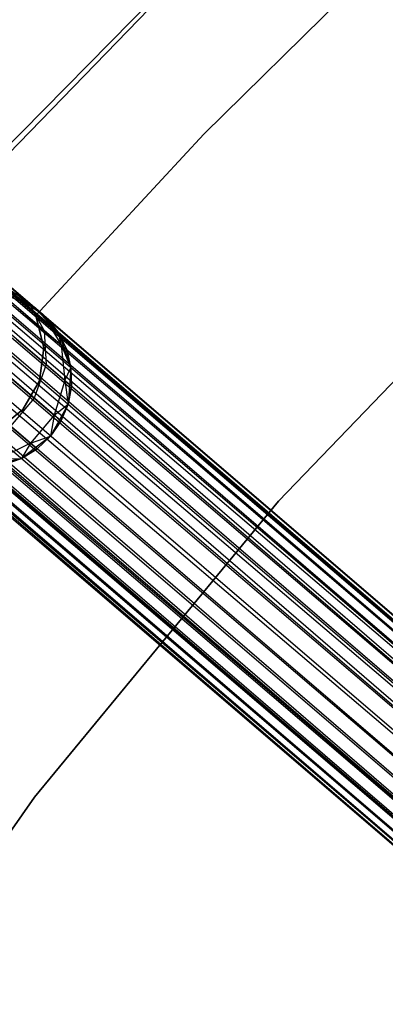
# Model space of a CAD drawing. Extents: x -189 to 189, y -189 to 189.
# Tile 214 of 256: x -45.49 to -41.32, y 32.19 to 43.39. Entities that reach past the tile are written whole.
import ezdxf

# ---------------------------------------------------------------- set-up
doc = ezdxf.new("R2010")
doc.units = 0
doc.header["$LTSCALE"] = 25.4
doc.layers.get('0').update_dxf_attribs({"linetype": 'CONTINUOUS'})

# ---------------------------------------------------------------- blocks, each defined once
blk = doc.blocks.new('CAMELEON-KENAI-C-12244_STL')
at = {"color": 0}
for p, q in [((-127.322, 110.322, -9.809), (-32.185, 28.871, -9.605)), ((-127.322, 110.322, -9.809), (-32.185, 28.871, -9.395)), ((-127.322, 110.322, -9.809), (-32.213, 28.838, -9.809)), ((-127.322, 110.322, -9.809), (-32.213, 28.838, -9.809)), ((-127.322, 110.322, -9.809), (-32.185, 28.871, -9.605)), ((-127.322, 110.322, -9.809), (-32.185, 28.871, -9.395)), ((-127.294, 110.355, -9.395), (-32.185, 28.871, -9.395)), ((-127.294, 110.355, -9.395), (-32.185, 28.871, -9.395)), ((-127.294, 110.355, -9.395), (-32.213, 28.838, -9.191)), ((-127.294, 110.355, -9.395), (-32.213, 28.838, -9.191)), ((-127.378, 110.258, -9), (-32.213, 28.838, -9.191)), ((-127.378, 110.258, -9), (-32.213, 28.838, -9.191)), ((-127.378, 110.258, -9), (-32.268, 28.773, -9)), ((-32.449, 28.562, -8.691), (-127.378, 110.258, -9)), ((-32.449, 28.562, -8.691), (-127.378, 110.258, -9)), ((-32.348, 28.68, -8.831), (-127.378, 110.258, -9)), ((-32.348, 28.68, -8.831), (-127.378, 110.258, -9)), ((-127.378, 110.258, -9), (-32.268, 28.773, -9)), ((-127.457, 110.164, -10.169), (-32.348, 28.68, -10.169)), ((-127.457, 110.164, -10.169), (-32.348, 28.68, -10.169)), ((-127.457, 110.164, -10.169), (-32.268, 28.773, -10)), ((-127.457, 110.164, -10.169), (-32.268, 28.773, -10)), ((-127.457, 110.164, -10.169), (-32.213, 28.838, -9.809)), ((-127.457, 110.164, -10.169), (-32.213, 28.838, -9.809)), ((-127.559, 110.046, -8.691), (-32.449, 28.562, -8.691)), ((-32.697, 28.273, -8.522), (-127.559, 110.046, -8.691)), ((-32.697, 28.273, -8.522), (-127.559, 110.046, -8.691)), ((-32.567, 28.424, -8.586), (-127.559, 110.046, -8.691)), ((-32.567, 28.424, -8.586), (-127.559, 110.046, -8.691)), ((-127.559, 110.046, -8.691), (-32.449, 28.562, -8.691)), ((-127.676, 109.909, -10.414), (-32.567, 28.424, -10.414)), ((-127.676, 109.909, -10.414), (-32.567, 28.424, -10.414)), ((-127.676, 109.909, -10.414), (-32.449, 28.562, -10.309)), ((-127.676, 109.909, -10.414), (-32.449, 28.562, -10.309)), ((-127.676, 109.909, -10.414), (-32.348, 28.68, -10.169)), ((-127.676, 109.909, -10.414), (-32.348, 28.68, -10.169)), ((-32.697, 28.273, -8.522), (-127.806, 109.758, -8.522)), ((-32.697, 28.273, -8.522), (-127.806, 109.758, -8.522)), ((-32.567, 28.424, -10.414), (-127.941, 109.6, -10.5)), ((-32.832, 28.115, -8.5), (-127.941, 109.6, -8.5)), ((-32.832, 28.115, -8.5), (-127.941, 109.6, -8.5)), ((-32.697, 28.273, -10.478), (-127.941, 109.6, -10.5)), ((-32.567, 28.424, -10.414), (-127.941, 109.6, -10.5)), ((-32.697, 28.273, -10.478), (-127.941, 109.6, -10.5)), ((-32.832, 28.115, -10.5), (-127.941, 109.6, -10.5)), ((-32.832, 28.115, -10.5), (-127.941, 109.6, -10.5)), ((-128.076, 109.442, -8.522), (-32.967, 27.958, -8.522)), ((-33.214, 27.669, -8.691), (-128.076, 109.442, -8.522)), ((-33.214, 27.669, -8.691), (-128.076, 109.442, -8.522)), ((-33.097, 27.807, -8.586), (-128.076, 109.442, -8.522)), ((-33.097, 27.807, -8.586), (-128.076, 109.442, -8.522)), ((-128.076, 109.442, -8.522), (-32.967, 27.958, -8.522)), ((-128.206, 109.291, -10.414), (-33.214, 27.669, -10.309)), ((-128.206, 109.291, -10.414), (-33.214, 27.669, -10.309)), ((-128.206, 109.291, -10.414), (-33.097, 27.807, -10.414)), ((-32.832, 28.115, -10.5), (-128.206, 109.291, -10.414)), ((-32.832, 28.115, -10.5), (-128.206, 109.291, -10.414)), ((-32.967, 27.958, -10.478), (-128.206, 109.291, -10.414)), ((-32.967, 27.958, -10.478), (-128.206, 109.291, -10.414)), ((-128.206, 109.291, -10.414), (-33.097, 27.807, -10.414)), ((-33.315, 27.551, -8.831), (-128.323, 109.154, -8.691)), ((-33.315, 27.551, -8.831), (-128.323, 109.154, -8.691)), ((-33.214, 27.669, -8.691), (-128.323, 109.154, -8.691)), ((-33.214, 27.669, -8.691), (-128.323, 109.154, -8.691)), ((-128.424, 109.036, -10.169), (-33.315, 27.551, -10.169)), ((-128.424, 109.036, -10.169), (-33.315, 27.551, -10.169)), ((-128.424, 109.036, -10.169), (-33.214, 27.669, -10.309)), ((-128.424, 109.036, -10.169), (-33.214, 27.669, -10.309)), ((-128.56, 108.878, -9.809), (-33.451, 27.393, -9.809)), ((-128.56, 108.878, -9.809), (-33.451, 27.393, -9.809)), ((-128.56, 108.878, -9.809), (-33.395, 27.458, -10)), ((-128.56, 108.878, -9.809), (-33.395, 27.458, -10)), ((-128.56, 108.878, -9.809), (-33.315, 27.551, -10.169)), ((-128.56, 108.878, -9.809), (-33.315, 27.551, -10.169)), ((-33.395, 27.458, -9), (-128.504, 108.942, -9)), ((-128.504, 108.942, -9), (-33.451, 27.393, -9.191)), ((-33.395, 27.458, -9), (-128.504, 108.942, -9)), ((-33.315, 27.551, -8.831), (-128.504, 108.942, -9)), ((-33.315, 27.551, -8.831), (-128.504, 108.942, -9)), ((-128.504, 108.942, -9), (-33.451, 27.393, -9.191)), ((-128.504, 108.942, -9), (-33.479, 27.36, -9.395)), ((-128.504, 108.942, -9), (-33.479, 27.36, -9.395)), ((-128.588, 108.845, -9.395), (-33.479, 27.36, -9.395)), ((-128.588, 108.845, -9.395), (-33.479, 27.36, -9.605)), ((-128.588, 108.845, -9.395), (-33.479, 27.36, -9.395)), ((-128.588, 108.845, -9.395), (-33.479, 27.36, -9.605)), ((-128.588, 108.845, -9.395), (-33.451, 27.393, -9.809)), ((-128.588, 108.845, -9.395), (-33.451, 27.393, -9.809)), ((-45.718, 41.856, -160.5), (-42.422, 45.195, -160.5)), ((-42.422, 45.195, -170), (-45.718, 41.856, -170)), ((-42.422, 45.195, -170), (-45.718, 41.856, -170)), ((-45.718, 41.856, -160.5), (-42.422, 45.195, -160.5)), ((-46.005, 41.466, -167), (-42.777, 44.789, -167)), ((-42.777, 44.789, -168), (-46.005, 41.466, -168)), ((-46.005, 41.466, -167), (-42.777, 44.789, -167)), ((-42.777, 44.789, -168), (-46.005, 41.466, -168)), ((-43.388, 42.093, -165), (-41.382, 44.067, -165)), ((-41.382, 44.067, -167), (-43.388, 42.093, -167)), ((-41.382, 44.067, -167), (-43.388, 42.093, -167)), ((-43.388, 42.093, -165), (-41.382, 44.067, -165)), ((-45.3, 40.028, -165), (-43.388, 42.093, -165)), ((-43.388, 42.093, -167), (-45.3, 40.028, -167)), ((-43.388, 42.093, -167), (-45.3, 40.028, -167)), ((-45.3, 40.028, -165), (-43.388, 42.093, -165)), ((-43.388, 42.093, -165), (-43.388, 42.093, -167)), ((-43.388, 42.093, -165), (-43.388, 42.093, -167)), ((-39.51, 41.064, -167), (-42.538, 37.917, -167)), ((-42.538, 37.917, -165), (-39.51, 41.064, -165)), ((-42.538, 37.917, -165), (-39.51, 41.064, -165)), ((-39.51, 41.064, -167), (-42.538, 37.917, -167)), ((-45.682, 40.377, -160.655), (-45.381, 40.177, -160.448)), ((-45.682, 40.377, -160.655), (-45.381, 40.177, -160.448)), ((-45.635, 40.394, -160.012), (-45.381, 40.177, -160.448)), ((-45.635, 40.394, -160.012), (-45.381, 40.177, -160.448)), ((-45.71, 40.289, -167), (-45.326, 40.129, -167)), ((-45.71, 40.289, -167), (-45.326, 40.129, -167)), ((-45.553, 40.267, -161.062), (-45.326, 40.129, -161.5)), ((-45.553, 40.267, -161.062), (-45.326, 40.129, -161.5)), ((-45.553, 40.267, -161.062), (-45.222, 40.04, -160.955)), ((-45.553, 40.267, -161.062), (-45.222, 40.04, -160.955)), ((-45.326, 40.129, -161.5), (-45.51, 40.229, -161.5)), ((-45.51, 40.229, -161.5), (-45.326, 40.129, -167)), ((-45.51, 40.229, -161.5), (-45.326, 40.129, -167)), ((-45.326, 40.129, -161.5), (-45.51, 40.229, -161.5)), ((-45.507, 40.115, -159.732), (-45.205, 39.856, -160.25)), ((-45.507, 40.115, -159.732), (-45.205, 39.856, -160.25)), ((-45.381, 40.177, -160.448), (-45.222, 40.04, -160.955)), ((-45.381, 40.177, -160.448), (-45.222, 40.04, -160.955)), ((-45.381, 40.177, -160.448), (-45.205, 39.856, -160.25)), ((-45.381, 40.177, -160.448), (-45.205, 39.856, -160.25)), ((-45.326, 40.129, -167), (-45.04, 39.827, -167)), ((-45.222, 40.04, -160.955), (-45.326, 40.129, -161.5)), ((-45.326, 40.129, -167), (-45.167, 39.993, -161.5)), ((-45.326, 40.129, -161.5), (-45.326, 40.129, -167)), ((-45.222, 40.04, -160.955), (-45.326, 40.129, -161.5)), ((-45.326, 40.129, -167), (-45.167, 39.993, -161.5)), ((-45.326, 40.129, -167), (-45.04, 39.827, -167)), ((-45.326, 40.129, -161.5), (-45.326, 40.129, -167)), ((-45.209, 39.661, -165), (-45.3, 40.028, -165)), ((-45.3, 40.028, -165), (-45.3, 40.028, -167)), ((-45.3, 40.028, -167), (-45.209, 39.661, -167)), ((-45.3, 40.028, -165), (-45.3, 40.028, -167)), ((-45.3, 40.028, -167), (-45.209, 39.661, -167)), ((-45.209, 39.661, -165), (-45.3, 40.028, -165)), ((-45.222, 40.04, -160.955), (-45.167, 39.993, -161.5)), ((-45.222, 40.04, -160.955), (-45.167, 39.993, -161.5)), ((-45.222, 40.04, -160.955), (-45.04, 39.827, -161.5)), ((-45.222, 40.04, -160.955), (-45.04, 39.827, -161.5)), ((-45.222, 40.04, -160.955), (-45.015, 39.694, -160.853)), ((-45.222, 40.04, -160.955), (-45.015, 39.694, -160.853)), ((-45.04, 39.827, -161.5), (-45.167, 39.993, -161.5)), ((-45.167, 39.993, -161.5), (-45.04, 39.827, -167)), ((-45.167, 39.993, -161.5), (-45.04, 39.827, -167)), ((-45.04, 39.827, -161.5), (-45.167, 39.993, -161.5)), ((-45.522, 39.761, -159.514), (-45.183, 39.471, -160.095)), ((-45.522, 39.761, -159.514), (-45.183, 39.471, -160.095)), ((-45.205, 39.856, -160.25), (-45.015, 39.694, -160.853)), ((-45.205, 39.856, -160.25), (-45.015, 39.694, -160.853)), ((-45.205, 39.856, -160.25), (-45.183, 39.471, -160.095)), ((-45.205, 39.856, -160.25), (-45.183, 39.471, -160.095)), ((-45.04, 39.827, -167), (-44.902, 39.435, -167)), ((-45.015, 39.694, -160.853), (-45.04, 39.827, -161.5)), ((-45.015, 39.694, -160.853), (-45.04, 39.827, -161.5)), ((-44.95, 39.638, -161.5), (-45.04, 39.827, -161.5)), ((-45.04, 39.827, -167), (-44.95, 39.638, -161.5)), ((-45.04, 39.827, -167), (-44.902, 39.435, -167)), ((-45.04, 39.827, -161.5), (-45.04, 39.827, -167)), ((-45.04, 39.827, -161.5), (-45.04, 39.827, -167)), ((-44.95, 39.638, -161.5), (-45.04, 39.827, -161.5)), ((-45.04, 39.827, -167), (-44.95, 39.638, -161.5)), ((-45.261, 39.286, -165), (-45.209, 39.661, -165)), ((-45.209, 39.661, -167), (-45.261, 39.286, -167)), ((-45.209, 39.661, -167), (-45.261, 39.286, -167)), ((-45.261, 39.286, -165), (-45.209, 39.661, -165)), ((-45.209, 39.661, -165), (-45.209, 39.661, -167)), ((-45.209, 39.661, -165), (-45.209, 39.661, -167)), ((-45.015, 39.694, -160.853), (-44.95, 39.638, -161.5)), ((-45.015, 39.694, -160.853), (-44.95, 39.638, -161.5)), ((-45.015, 39.694, -160.853), (-44.902, 39.435, -161.5)), ((-45.015, 39.694, -160.853), (-44.902, 39.435, -161.5)), ((-45.015, 39.694, -160.853), (-44.97, 39.288, -160.773)), ((-45.015, 39.694, -160.853), (-44.97, 39.288, -160.773)), ((-44.902, 39.435, -161.5), (-44.95, 39.638, -161.5)), ((-44.95, 39.638, -161.5), (-44.902, 39.435, -167)), ((-44.95, 39.638, -161.5), (-44.902, 39.435, -167)), ((-44.902, 39.435, -161.5), (-44.95, 39.638, -161.5)), ((-45.183, 39.471, -160.095), (-45.319, 39.087, -160.011)), ((-45.183, 39.471, -160.095), (-45.319, 39.087, -160.011)), ((-45.183, 39.471, -160.095), (-44.97, 39.288, -160.773)), ((-45.183, 39.471, -160.095), (-44.97, 39.288, -160.773)), ((-44.97, 39.288, -160.773), (-44.902, 39.435, -161.5)), ((-44.97, 39.288, -160.773), (-44.902, 39.435, -161.5)), ((-44.902, 39.435, -167), (-44.935, 39.021, -167)), ((-44.902, 39.435, -167), (-44.935, 39.021, -167)), ((-44.897, 39.226, -161.5), (-44.902, 39.435, -161.5)), ((-44.902, 39.435, -167), (-44.897, 39.226, -161.5)), ((-44.902, 39.435, -161.5), (-44.902, 39.435, -167)), ((-44.902, 39.435, -161.5), (-44.902, 39.435, -167)), ((-44.897, 39.226, -161.5), (-44.902, 39.435, -161.5)), ((-44.902, 39.435, -167), (-44.897, 39.226, -161.5)), ((-45.678, 39.395, -159.394), (-45.319, 39.087, -160.011)), ((-45.678, 39.395, -159.394), (-45.319, 39.087, -160.011)), ((-45.448, 38.958, -165), (-45.261, 39.286, -165)), ((-45.261, 39.286, -167), (-45.448, 38.958, -167)), ((-45.261, 39.286, -167), (-45.448, 38.958, -167)), ((-45.448, 38.958, -165), (-45.261, 39.286, -165)), ((-45.261, 39.286, -165), (-45.261, 39.286, -167)), ((-45.261, 39.286, -165), (-45.261, 39.286, -167)), ((-44.97, 39.288, -160.773), (-45.093, 38.894, -160.729)), ((-44.97, 39.288, -160.773), (-45.093, 38.894, -160.729)), ((-44.97, 39.288, -160.773), (-44.897, 39.226, -161.5)), ((-44.97, 39.288, -160.773), (-44.897, 39.226, -161.5)), ((-44.97, 39.288, -160.773), (-44.935, 39.021, -161.5)), ((-44.97, 39.288, -160.773), (-44.935, 39.021, -161.5)), ((-44.935, 39.021, -161.5), (-44.897, 39.226, -161.5)), ((-44.897, 39.226, -161.5), (-44.935, 39.021, -167)), ((-44.897, 39.226, -161.5), (-44.935, 39.021, -167)), ((-44.935, 39.021, -161.5), (-44.897, 39.226, -161.5)), ((-45.319, 39.087, -160.011), (-45.589, 38.771, -160.011)), ((-45.319, 39.087, -160.011), (-45.589, 38.771, -160.011)), ((-45.319, 39.087, -160.011), (-45.093, 38.894, -160.729)), ((-45.319, 39.087, -160.011), (-45.093, 38.894, -160.729)), ((-44.935, 39.021, -167), (-45.134, 38.655, -167)), ((-44.935, 39.021, -167), (-45.134, 38.655, -167)), ((-45.093, 38.894, -160.729), (-44.935, 39.021, -161.5)), ((-45.093, 38.894, -160.729), (-44.935, 39.021, -161.5)), ((-45.016, 38.828, -161.5), (-44.935, 39.021, -161.5)), ((-44.935, 39.021, -167), (-45.016, 38.828, -161.5)), ((-45.016, 38.828, -161.5), (-44.935, 39.021, -161.5)), ((-44.935, 39.021, -167), (-45.016, 38.828, -161.5)), ((-44.935, 39.021, -161.5), (-44.935, 39.021, -167)), ((-44.935, 39.021, -161.5), (-44.935, 39.021, -167)), ((-45.744, 38.722, -165), (-45.448, 38.958, -165)), ((-45.448, 38.958, -167), (-45.744, 38.722, -167)), ((-45.448, 38.958, -167), (-45.744, 38.722, -167)), ((-45.744, 38.722, -165), (-45.448, 38.958, -165)), ((-45.448, 38.958, -165), (-45.448, 38.958, -167)), ((-45.448, 38.958, -165), (-45.448, 38.958, -167)), ((-45.093, 38.894, -160.729), (-45.363, 38.578, -160.729)), ((-45.093, 38.894, -160.729), (-45.363, 38.578, -160.729)), ((-45.093, 38.894, -160.729), (-45.134, 38.655, -161.5)), ((-45.093, 38.894, -160.729), (-45.134, 38.655, -161.5)), ((-45.093, 38.894, -160.729), (-45.016, 38.828, -161.5)), ((-45.093, 38.894, -160.729), (-45.016, 38.828, -161.5)), ((-45.589, 38.771, -160.011), (-45.363, 38.578, -160.729)), ((-45.589, 38.771, -160.011), (-45.363, 38.578, -160.729)), ((-45.134, 38.655, -161.5), (-45.016, 38.828, -161.5)), ((-45.016, 38.828, -161.5), (-45.134, 38.655, -167)), ((-45.134, 38.655, -161.5), (-45.016, 38.828, -161.5)), ((-45.016, 38.828, -161.5), (-45.134, 38.655, -167)), ((-45.134, 38.655, -167), (-45.465, 38.403, -167)), ((-45.134, 38.655, -167), (-45.465, 38.403, -167)), ((-45.363, 38.578, -160.729), (-45.134, 38.655, -161.5)), ((-45.363, 38.578, -160.729), (-45.134, 38.655, -161.5)), ((-45.286, 38.512, -161.5), (-45.134, 38.655, -161.5)), ((-45.286, 38.512, -161.5), (-45.134, 38.655, -161.5)), ((-45.286, 38.512, -161.5), (-45.134, 38.655, -167)), ((-45.286, 38.512, -161.5), (-45.134, 38.655, -167)), ((-45.134, 38.655, -161.5), (-45.134, 38.655, -167)), ((-45.134, 38.655, -161.5), (-45.134, 38.655, -167)), ((-45.363, 38.578, -160.729), (-45.734, 38.396, -160.773)), ((-45.363, 38.578, -160.729), (-45.734, 38.396, -160.773)), ((-45.363, 38.578, -160.729), (-45.465, 38.403, -161.5)), ((-45.363, 38.578, -160.729), (-45.465, 38.403, -161.5)), ((-45.363, 38.578, -160.729), (-45.286, 38.512, -161.5)), ((-45.363, 38.578, -160.729), (-45.286, 38.512, -161.5)), ((-45.465, 38.403, -161.5), (-45.286, 38.512, -161.5)), ((-45.286, 38.512, -161.5), (-45.465, 38.403, -167)), ((-45.286, 38.512, -161.5), (-45.465, 38.403, -167)), ((-45.465, 38.403, -161.5), (-45.286, 38.512, -161.5)), ((-45.465, 38.403, -167), (-45.869, 38.306, -167)), ((-45.465, 38.403, -167), (-45.869, 38.306, -167)), ((-45.734, 38.396, -160.773), (-45.465, 38.403, -161.5)), ((-45.734, 38.396, -160.773), (-45.465, 38.403, -161.5)), ((-45.662, 38.333, -161.5), (-45.465, 38.403, -161.5)), ((-45.465, 38.403, -167), (-45.662, 38.333, -161.5)), ((-45.662, 38.333, -161.5), (-45.465, 38.403, -161.5)), ((-45.465, 38.403, -167), (-45.662, 38.333, -161.5)), ((-45.465, 38.403, -161.5), (-45.465, 38.403, -167)), ((-45.465, 38.403, -161.5), (-45.465, 38.403, -167)), ((-42.538, 37.917, -167), (-45.316, 34.549, -167)), ((-45.316, 34.549, -165), (-42.538, 37.917, -165)), ((-45.316, 34.549, -165), (-42.538, 37.917, -165)), ((-42.538, 37.917, -167), (-45.316, 34.549, -167)), ((-42.538, 37.917, -165), (-42.538, 37.917, -167)), ((-42.538, 37.917, -165), (-42.538, 37.917, -167)), ((-45.316, 34.549, -167), (-47.828, 30.977, -167)), ((-47.828, 30.977, -165), (-45.316, 34.549, -165)), ((-47.828, 30.977, -165), (-45.316, 34.549, -165)), ((-45.316, 34.549, -167), (-47.828, 30.977, -167)), ((-45.316, 34.549, -165), (-45.316, 34.549, -167)), ((-45.316, 34.549, -165), (-45.316, 34.549, -167))]:
    blk.add_line(p, q, dxfattribs=at)

msp = doc.modelspace()

# ---------------------------------------------------------------- block references
at = {"color": 0}
msp.add_blockref('CAMELEON-KENAI-C-12244_STL', (0, 0), dxfattribs=at)

doc.saveas('drawing.dxf')
